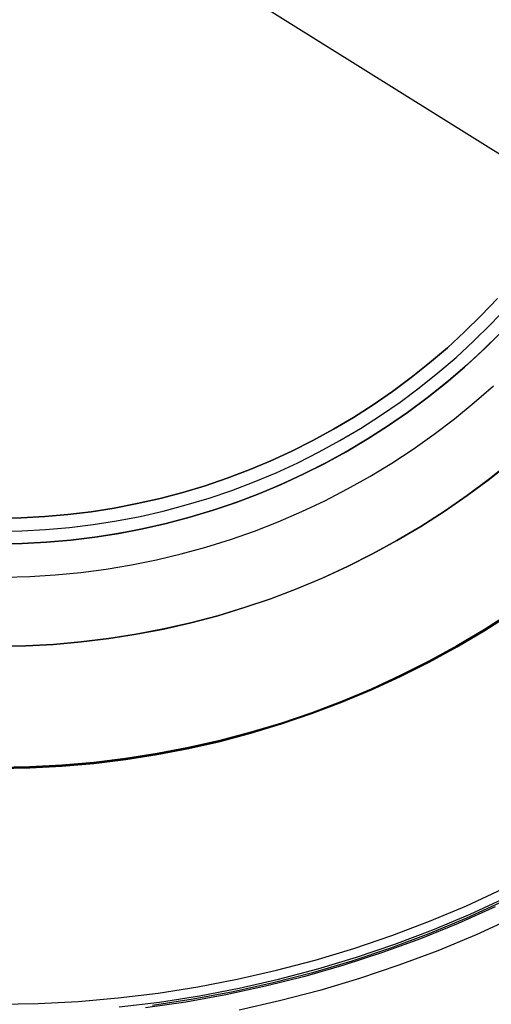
# Model space of a CAD drawing. Header units: millimetres. Extents: x 7986 to 9191, y -11326 to -10283.
# Tile 150 of 256: x 8589 to 8598, y -10689 to -10669. Entities that reach past the tile are written whole.
import ezdxf

# ---------------------------------------------------------------- set-up
doc = ezdxf.new("R2010")
doc.units = ezdxf.units.MM
doc.layers.add('BLANCO METALICO', color=7, linetype='Continuous', true_color=0xededed)
doc.layers.add('luz', color=7, linetype='Continuous')

msp = doc.modelspace()

# ---------------------------------------------------------------- linework, layer by layer
at = {"color": 7, "true_color": 0xffffff}
for p, q in [((8597.91, -10675.096, 116.159), (8598.225, -10674.765, 116.159)), ((8598.225, -10674.765, 171.559), (8597.91, -10675.096, 171.559)), ((8597.91, -10675.096, 143.859), (8598.225, -10674.765, 143.859)), ((8597.91, -10675.096, 116.159), (8598.225, -10674.765, 116.159)), ((8597.584, -10675.417, 116.159), (8597.91, -10675.096, 116.159)), ((8597.91, -10675.096, 171.559), (8597.584, -10675.417, 171.559)), ((8597.584, -10675.417, 143.859), (8597.91, -10675.096, 143.859)), ((8597.584, -10675.417, 116.159), (8597.91, -10675.096, 116.159)), ((8597.247, -10675.726, 116.159), (8597.584, -10675.417, 116.159)), ((8597.584, -10675.417, 171.559), (8597.247, -10675.726, 171.559)), ((8597.247, -10675.726, 143.859), (8597.584, -10675.417, 143.859)), ((8597.247, -10675.726, 116.159), (8597.584, -10675.417, 116.159)), ((8596.899, -10676.023, 116.159), (8597.247, -10675.726, 116.159)), ((8597.247, -10675.726, 171.559), (8596.899, -10676.023, 171.559)), ((8596.899, -10676.023, 143.859), (8597.247, -10675.726, 143.859)), ((8596.899, -10676.023, 116.159), (8597.247, -10675.726, 116.159)), ((8596.542, -10676.308, 116.159), (8596.899, -10676.023, 116.159)), ((8596.899, -10676.023, 171.559), (8596.542, -10676.308, 171.559)), ((8596.542, -10676.308, 143.859), (8596.899, -10676.023, 143.859)), ((8596.542, -10676.308, 116.159), (8596.899, -10676.023, 116.159)), ((8596.175, -10676.581, 116.159), (8596.542, -10676.308, 116.159)), ((8596.542, -10676.308, 171.559), (8596.175, -10676.581, 171.559)), ((8596.175, -10676.581, 143.859), (8596.542, -10676.308, 143.859)), ((8596.175, -10676.581, 116.159), (8596.542, -10676.308, 116.159)), ((8595.798, -10676.841, 116.159), (8596.175, -10676.581, 116.159)), ((8596.175, -10676.581, 171.559), (8595.798, -10676.841, 171.559)), ((8595.798, -10676.841, 143.859), (8596.175, -10676.581, 143.859)), ((8595.798, -10676.841, 116.159), (8596.175, -10676.581, 116.159)), ((8595.413, -10677.087, 116.159), (8595.798, -10676.841, 116.159)), ((8595.798, -10676.841, 171.559), (8595.413, -10677.087, 171.559)), ((8595.413, -10677.087, 143.859), (8595.798, -10676.841, 143.859)), ((8595.413, -10677.087, 116.159), (8595.798, -10676.841, 116.159)), ((8595.02, -10677.32, 116.159), (8595.413, -10677.087, 116.159)), ((8595.413, -10677.087, 171.559), (8595.02, -10677.32, 171.559)), ((8595.02, -10677.32, 143.859), (8595.413, -10677.087, 143.859)), ((8595.02, -10677.32, 116.159), (8595.413, -10677.087, 116.159)), ((8594.619, -10677.54, 116.159), (8595.02, -10677.32, 116.159)), ((8595.02, -10677.32, 171.559), (8594.619, -10677.54, 171.559)), ((8594.619, -10677.54, 143.859), (8595.02, -10677.32, 143.859)), ((8594.619, -10677.54, 116.159), (8595.02, -10677.32, 116.159)), ((8594.21, -10677.745, 116.159), (8594.619, -10677.54, 116.159)), ((8594.619, -10677.54, 171.559), (8594.21, -10677.745, 171.559)), ((8594.21, -10677.745, 143.859), (8594.619, -10677.54, 143.859)), ((8594.21, -10677.745, 116.159), (8594.619, -10677.54, 116.159)), ((8593.795, -10677.937, 116.159), (8594.21, -10677.745, 116.159)), ((8594.21, -10677.745, 171.559), (8593.795, -10677.937, 171.559)), ((8593.795, -10677.937, 143.859), (8594.21, -10677.745, 143.859)), ((8593.795, -10677.937, 116.159), (8594.21, -10677.745, 116.159)), ((8593.373, -10678.113, 116.159), (8593.795, -10677.937, 116.159)), ((8593.795, -10677.937, 171.559), (8593.373, -10678.113, 171.559)), ((8593.373, -10678.113, 143.859), (8593.795, -10677.937, 143.859)), ((8593.373, -10678.113, 116.159), (8593.795, -10677.937, 116.159)), ((8592.946, -10678.276, 116.159), (8593.373, -10678.113, 116.159)), ((8593.373, -10678.113, 171.559), (8592.946, -10678.276, 171.559)), ((8592.946, -10678.276, 143.859), (8593.373, -10678.113, 143.859)), ((8592.946, -10678.276, 116.159), (8593.373, -10678.113, 116.159)), ((8592.513, -10678.423, 116.159), (8592.946, -10678.276, 116.159)), ((8592.946, -10678.276, 171.559), (8592.513, -10678.423, 171.559)), ((8592.513, -10678.423, 143.859), (8592.946, -10678.276, 143.859)), ((8592.513, -10678.423, 116.159), (8592.946, -10678.276, 116.159)), ((8591.633, -10678.672, 116.159), (8592.075, -10678.555, 116.159)), ((8592.075, -10678.555, 171.559), (8591.633, -10678.672, 171.559)), ((8591.633, -10678.672, 143.859), (8592.075, -10678.555, 143.859)), ((8591.633, -10678.672, 116.159), (8592.075, -10678.555, 116.159)), ((8592.075, -10678.555, 116.159), (8592.513, -10678.423, 116.159)), ((8592.513, -10678.423, 171.559), (8592.075, -10678.555, 171.559)), ((8592.075, -10678.555, 143.859), (8592.513, -10678.423, 143.859)), ((8592.075, -10678.555, 116.159), (8592.513, -10678.423, 116.159)), ((8590.738, -10678.86, 116.159), (8591.187, -10678.774, 116.159)), ((8591.187, -10678.774, 171.559), (8590.738, -10678.86, 171.559)), ((8590.738, -10678.86, 143.859), (8591.187, -10678.774, 143.859)), ((8590.738, -10678.86, 116.159), (8591.187, -10678.774, 116.159)), ((8591.187, -10678.774, 116.159), (8591.633, -10678.672, 116.159)), ((8591.633, -10678.672, 171.559), (8591.187, -10678.774, 171.559)), ((8591.187, -10678.774, 143.859), (8591.633, -10678.672, 143.859)), ((8591.187, -10678.774, 116.159), (8591.633, -10678.672, 116.159)), ((8589.832, -10678.986, 116.159), (8590.286, -10678.931, 116.159)), ((8590.286, -10678.931, 171.559), (8589.832, -10678.986, 171.559)), ((8589.832, -10678.986, 143.859), (8590.286, -10678.931, 143.859)), ((8589.832, -10678.986, 116.159), (8590.286, -10678.931, 116.159)), ((8590.286, -10678.931, 116.159), (8590.738, -10678.86, 116.159)), ((8590.738, -10678.86, 171.559), (8590.286, -10678.931, 171.559)), ((8590.286, -10678.931, 143.859), (8590.738, -10678.86, 143.859)), ((8590.286, -10678.931, 116.159), (8590.738, -10678.86, 116.159)), ((8588.463, -10679.057, 116.159), (8588.92, -10679.049, 116.159)), ((8588.92, -10679.049, 171.559), (8588.463, -10679.057, 171.559)), ((8588.463, -10679.057, 143.859), (8588.92, -10679.049, 143.859)), ((8588.463, -10679.057, 116.159), (8588.92, -10679.049, 116.159)), ((8588.92, -10679.049, 116.159), (8589.377, -10679.026, 116.159)), ((8589.377, -10679.026, 171.559), (8588.92, -10679.049, 171.559)), ((8588.92, -10679.049, 143.859), (8589.377, -10679.026, 143.859)), ((8588.92, -10679.049, 116.159), (8589.377, -10679.026, 116.159)), ((8589.377, -10679.026, 116.159), (8589.832, -10678.986, 116.159)), ((8589.832, -10678.986, 171.559), (8589.377, -10679.026, 171.559)), ((8589.377, -10679.026, 143.859), (8589.832, -10678.986, 143.859)), ((8589.377, -10679.026, 116.159), (8589.832, -10678.986, 116.159)), ((8598.497, -10680.898, 80.194), (8597.97, -10681.235, 80.194)), ((8597.97, -10681.235, 77.059), (8598.497, -10680.898, 77.059)), ((8598.497, -10680.898, 80.194), (8597.97, -10681.235, 80.194)), ((8597.97, -10681.235, 78.627), (8598.497, -10680.898, 78.627)), ((8597.97, -10681.235, 77.059), (8598.497, -10680.898, 77.059)), ((8598.507, -10680.914, 23.059), (8597.98, -10681.252, 23.059)), ((8597.98, -10681.252, 17.559), (8598.507, -10680.914, 17.559)), ((8598.507, -10680.914, 23.059), (8597.98, -10681.252, 23.059)), ((8597.98, -10681.252, 20.309), (8598.507, -10680.914, 20.309)), ((8597.97, -10681.235, 80.194), (8597.432, -10681.554, 80.194)), ((8597.432, -10681.554, 77.059), (8597.97, -10681.235, 77.059)), ((8597.97, -10681.235, 80.194), (8597.432, -10681.554, 80.194)), ((8597.432, -10681.554, 78.627), (8597.97, -10681.235, 78.627)), ((8597.432, -10681.554, 77.059), (8597.97, -10681.235, 77.059)), ((8597.98, -10681.252, 23.059), (8597.441, -10681.571, 23.059)), ((8597.441, -10681.571, 17.559), (8597.98, -10681.252, 17.559)), ((8597.98, -10681.252, 23.059), (8597.441, -10681.571, 23.059)), ((8597.441, -10681.571, 20.309), (8597.98, -10681.252, 20.309)), ((8597.432, -10681.554, 80.194), (8596.883, -10681.855, 80.194)), ((8596.883, -10681.855, 77.059), (8597.432, -10681.554, 77.059)), ((8597.432, -10681.554, 80.194), (8596.883, -10681.855, 80.194)), ((8596.883, -10681.855, 78.627), (8597.432, -10681.554, 78.627)), ((8596.883, -10681.855, 77.059), (8597.432, -10681.554, 77.059)), ((8597.441, -10681.571, 23.059), (8596.892, -10681.872, 23.059)), ((8596.892, -10681.872, 17.559), (8597.441, -10681.571, 17.559)), ((8597.441, -10681.571, 23.059), (8596.892, -10681.872, 23.059)), ((8596.892, -10681.872, 20.309), (8597.441, -10681.571, 20.309)), ((8596.883, -10681.855, 80.194), (8596.324, -10682.136, 80.194)), ((8596.324, -10682.136, 77.059), (8596.883, -10681.855, 77.059)), ((8596.883, -10681.855, 80.194), (8596.324, -10682.136, 80.194)), ((8596.324, -10682.136, 78.627), (8596.883, -10681.855, 78.627)), ((8596.324, -10682.136, 77.059), (8596.883, -10681.855, 77.059)), ((8596.892, -10681.872, 23.059), (8596.333, -10682.153, 23.059)), ((8596.333, -10682.153, 17.559), (8596.892, -10681.872, 17.559)), ((8596.892, -10681.872, 23.059), (8596.333, -10682.153, 23.059)), ((8596.333, -10682.153, 20.309), (8596.892, -10681.872, 20.309)), ((8596.324, -10682.136, 80.194), (8595.756, -10682.397, 80.194)), ((8595.756, -10682.397, 77.059), (8596.324, -10682.136, 77.059)), ((8596.324, -10682.136, 80.194), (8595.756, -10682.397, 80.194)), ((8595.756, -10682.397, 78.627), (8596.324, -10682.136, 78.627)), ((8595.756, -10682.397, 77.059), (8596.324, -10682.136, 77.059)), ((8596.333, -10682.153, 23.059), (8595.764, -10682.415, 23.059)), ((8595.764, -10682.415, 17.559), (8596.333, -10682.153, 17.559)), ((8596.333, -10682.153, 23.059), (8595.764, -10682.415, 23.059)), ((8595.764, -10682.415, 20.309), (8596.333, -10682.153, 20.309)), ((8595.756, -10682.397, 80.194), (8595.179, -10682.639, 80.194)), ((8595.179, -10682.639, 77.059), (8595.756, -10682.397, 77.059)), ((8595.756, -10682.397, 80.194), (8595.179, -10682.639, 80.194)), ((8595.179, -10682.639, 78.627), (8595.756, -10682.397, 78.627)), ((8595.179, -10682.639, 77.059), (8595.756, -10682.397, 77.059)), ((8595.764, -10682.415, 23.059), (8595.187, -10682.657, 23.059)), ((8595.187, -10682.657, 17.559), (8595.764, -10682.415, 17.559)), ((8595.764, -10682.415, 23.059), (8595.187, -10682.657, 23.059)), ((8595.187, -10682.657, 20.309), (8595.764, -10682.415, 20.309)), ((8595.179, -10682.639, 80.194), (8594.595, -10682.861, 80.194)), ((8594.595, -10682.861, 77.059), (8595.179, -10682.639, 77.059)), ((8595.179, -10682.639, 80.194), (8594.595, -10682.861, 80.194)), ((8594.595, -10682.861, 78.627), (8595.179, -10682.639, 78.627)), ((8594.595, -10682.861, 77.059), (8595.179, -10682.639, 77.059)), ((8595.187, -10682.657, 23.059), (8594.601, -10682.879, 23.059)), ((8594.601, -10682.879, 17.559), (8595.187, -10682.657, 17.559)), ((8595.187, -10682.657, 23.059), (8594.601, -10682.879, 23.059)), ((8594.601, -10682.879, 20.309), (8595.187, -10682.657, 20.309)), ((8594.595, -10682.861, 80.194), (8594.002, -10683.062, 80.194)), ((8594.002, -10683.062, 77.059), (8594.595, -10682.861, 77.059)), ((8594.595, -10682.861, 80.194), (8594.002, -10683.062, 80.194)), ((8594.002, -10683.062, 78.627), (8594.595, -10682.861, 78.627)), ((8594.002, -10683.062, 77.059), (8594.595, -10682.861, 77.059)), ((8594.601, -10682.879, 23.059), (8594.008, -10683.081, 23.059)), ((8594.008, -10683.081, 17.559), (8594.601, -10682.879, 17.559)), ((8594.601, -10682.879, 23.059), (8594.008, -10683.081, 23.059)), ((8594.008, -10683.081, 20.309), (8594.601, -10682.879, 20.309)), ((8594.002, -10683.062, 80.194), (8593.404, -10683.243, 80.194)), ((8593.404, -10683.243, 77.059), (8594.002, -10683.062, 77.059)), ((8594.002, -10683.062, 80.194), (8593.404, -10683.243, 80.194)), ((8593.404, -10683.243, 78.627), (8594.002, -10683.062, 78.627)), ((8593.404, -10683.243, 77.059), (8594.002, -10683.062, 77.059)), ((8594.008, -10683.081, 23.059), (8593.409, -10683.262, 23.059)), ((8593.409, -10683.262, 17.559), (8594.008, -10683.081, 17.559)), ((8594.008, -10683.081, 23.059), (8593.409, -10683.262, 23.059)), ((8593.409, -10683.262, 20.309), (8594.008, -10683.081, 20.309)), ((8593.404, -10683.243, 80.194), (8592.799, -10683.403, 80.194)), ((8592.799, -10683.403, 77.059), (8593.404, -10683.243, 77.059)), ((8593.404, -10683.243, 80.194), (8592.799, -10683.403, 80.194)), ((8592.799, -10683.403, 78.627), (8593.404, -10683.243, 78.627)), ((8592.799, -10683.403, 77.059), (8593.404, -10683.243, 77.059)), ((8593.409, -10683.262, 23.059), (8592.804, -10683.422, 23.059)), ((8592.804, -10683.422, 17.559), (8593.409, -10683.262, 17.559)), ((8593.409, -10683.262, 23.059), (8592.804, -10683.422, 23.059)), ((8592.804, -10683.422, 20.309), (8593.409, -10683.262, 20.309)), ((8592.189, -10683.543, 80.194), (8591.575, -10683.661, 80.194)), ((8591.575, -10683.661, 77.059), (8592.189, -10683.543, 77.059)), ((8592.189, -10683.543, 80.194), (8591.575, -10683.661, 80.194)), ((8591.575, -10683.661, 78.627), (8592.189, -10683.543, 78.627)), ((8591.575, -10683.661, 77.059), (8592.189, -10683.543, 77.059)), ((8592.193, -10683.561, 23.059), (8591.578, -10683.68, 23.059)), ((8591.578, -10683.68, 17.559), (8592.193, -10683.561, 17.559)), ((8592.193, -10683.561, 23.059), (8591.578, -10683.68, 23.059)), ((8591.578, -10683.68, 20.309), (8592.193, -10683.561, 20.309)), ((8592.799, -10683.403, 80.194), (8592.189, -10683.543, 80.194)), ((8592.189, -10683.543, 77.059), (8592.799, -10683.403, 77.059)), ((8592.799, -10683.403, 80.194), (8592.189, -10683.543, 80.194)), ((8592.189, -10683.543, 78.627), (8592.799, -10683.403, 78.627)), ((8592.189, -10683.543, 77.059), (8592.799, -10683.403, 77.059)), ((8592.804, -10683.422, 23.059), (8592.193, -10683.561, 23.059)), ((8592.193, -10683.561, 17.559), (8592.804, -10683.422, 17.559)), ((8592.804, -10683.422, 23.059), (8592.193, -10683.561, 23.059)), ((8592.193, -10683.561, 20.309), (8592.804, -10683.422, 20.309)), ((8590.957, -10683.758, 80.194), (8590.336, -10683.833, 80.194)), ((8590.336, -10683.833, 77.059), (8590.957, -10683.758, 77.059)), ((8590.957, -10683.758, 80.194), (8590.336, -10683.833, 80.194)), ((8590.336, -10683.833, 78.627), (8590.957, -10683.758, 78.627)), ((8590.336, -10683.833, 77.059), (8590.957, -10683.758, 77.059)), ((8590.96, -10683.776, 23.059), (8590.338, -10683.852, 23.059)), ((8590.338, -10683.852, 17.559), (8590.96, -10683.776, 17.559)), ((8590.96, -10683.776, 23.059), (8590.338, -10683.852, 23.059)), ((8590.338, -10683.852, 20.309), (8590.96, -10683.776, 20.309)), ((8591.575, -10683.661, 80.194), (8590.957, -10683.758, 80.194)), ((8590.957, -10683.758, 77.059), (8591.575, -10683.661, 77.059)), ((8591.575, -10683.661, 80.194), (8590.957, -10683.758, 80.194)), ((8590.957, -10683.758, 78.627), (8591.575, -10683.661, 78.627)), ((8590.957, -10683.758, 77.059), (8591.575, -10683.661, 77.059)), ((8591.578, -10683.68, 23.059), (8590.96, -10683.776, 23.059)), ((8590.96, -10683.776, 17.559), (8591.578, -10683.68, 17.559)), ((8591.578, -10683.68, 23.059), (8590.96, -10683.776, 23.059)), ((8590.96, -10683.776, 20.309), (8591.578, -10683.68, 20.309)), ((8589.088, -10683.919, 80.194), (8588.463, -10683.93, 80.194)), ((8588.463, -10683.93, 77.059), (8589.088, -10683.919, 77.059)), ((8589.088, -10683.919, 80.194), (8588.463, -10683.93, 80.194)), ((8588.463, -10683.93, 78.627), (8589.088, -10683.919, 78.627)), ((8588.463, -10683.93, 77.059), (8589.088, -10683.919, 77.059)), ((8589.089, -10683.938, 23.059), (8588.463, -10683.949, 23.059)), ((8588.463, -10683.949, 17.559), (8589.089, -10683.938, 17.559)), ((8589.089, -10683.938, 23.059), (8588.463, -10683.949, 23.059)), ((8588.463, -10683.949, 20.309), (8589.089, -10683.938, 20.309)), ((8589.713, -10683.887, 80.194), (8589.088, -10683.919, 80.194)), ((8589.088, -10683.919, 77.059), (8589.713, -10683.887, 77.059)), ((8589.713, -10683.887, 80.194), (8589.088, -10683.919, 80.194)), ((8589.088, -10683.919, 78.627), (8589.713, -10683.887, 78.627)), ((8589.088, -10683.919, 77.059), (8589.713, -10683.887, 77.059)), ((8589.714, -10683.906, 23.059), (8589.089, -10683.938, 23.059)), ((8589.089, -10683.938, 17.559), (8589.714, -10683.906, 17.559)), ((8589.714, -10683.906, 23.059), (8589.089, -10683.938, 23.059)), ((8589.089, -10683.938, 20.309), (8589.714, -10683.906, 20.309)), ((8590.336, -10683.833, 80.194), (8589.713, -10683.887, 80.194)), ((8589.713, -10683.887, 77.059), (8590.336, -10683.833, 77.059)), ((8590.336, -10683.833, 80.194), (8589.713, -10683.887, 80.194)), ((8589.713, -10683.887, 78.627), (8590.336, -10683.833, 78.627)), ((8589.713, -10683.887, 77.059), (8590.336, -10683.833, 77.059)), ((8590.338, -10683.852, 23.059), (8589.714, -10683.906, 23.059)), ((8589.714, -10683.906, 17.559), (8590.338, -10683.852, 17.559)), ((8590.338, -10683.852, 23.059), (8589.714, -10683.906, 23.059)), ((8589.714, -10683.906, 20.309), (8590.338, -10683.852, 20.309)), ((8597.619, -10686.633, 116.159), (8598.332, -10686.305, 116.159)), ((8597.619, -10686.633, 116.159), (8598.332, -10686.305, 116.159)), ((8597.691, -10686.796, 116.167), (8598.41, -10686.465, 116.167)), ((8596.895, -10686.937, 116.159), (8597.619, -10686.633, 116.159)), ((8596.895, -10686.937, 116.159), (8597.619, -10686.633, 116.159)), ((8596.961, -10687.102, 116.167), (8597.691, -10686.796, 116.167)), ((8596.161, -10687.215, 116.159), (8596.895, -10686.937, 116.159)), ((8596.161, -10687.215, 116.159), (8596.895, -10686.937, 116.159)), ((8595.417, -10687.468, 116.159), (8596.161, -10687.215, 116.159)), ((8595.417, -10687.468, 116.159), (8596.161, -10687.215, 116.159)), ((8596.221, -10687.383, 116.167), (8596.961, -10687.102, 116.167)), ((8595.472, -10687.638, 116.167), (8596.221, -10687.383, 116.167)), ((8594.665, -10687.695, 116.159), (8595.417, -10687.468, 116.159)), ((8594.665, -10687.695, 116.159), (8595.417, -10687.468, 116.159)), ((8593.906, -10687.896, 116.159), (8594.665, -10687.695, 116.159)), ((8593.906, -10687.896, 116.159), (8594.665, -10687.695, 116.159)), ((8594.714, -10687.867, 116.167), (8595.472, -10687.638, 116.167)), ((8593.141, -10688.071, 116.159), (8593.906, -10687.896, 116.159)), ((8593.141, -10688.071, 116.159), (8593.906, -10687.896, 116.159)), ((8593.949, -10688.07, 116.167), (8594.714, -10687.867, 116.167)), ((8592.37, -10688.219, 116.159), (8593.141, -10688.071, 116.159)), ((8592.37, -10688.219, 116.159), (8593.141, -10688.071, 116.159)), ((8593.178, -10688.246, 116.167), (8593.949, -10688.07, 116.167)), ((8590.815, -10688.435, 116.159), (8591.594, -10688.341, 116.159)), ((8590.815, -10688.435, 116.159), (8591.594, -10688.341, 116.159)), ((8591.594, -10688.341, 116.159), (8592.37, -10688.219, 116.159)), ((8591.594, -10688.341, 116.159), (8592.37, -10688.219, 116.159)), ((8591.619, -10688.517, 116.167), (8592.4, -10688.395, 116.167)), ((8592.4, -10688.395, 116.167), (8593.178, -10688.246, 116.167)), ((8588.463, -10688.557, 116.159), (8589.248, -10688.544, 116.159)), ((8588.463, -10688.557, 116.159), (8589.248, -10688.544, 116.159)), ((8589.248, -10688.544, 116.159), (8590.032, -10688.503, 116.159)), ((8589.248, -10688.544, 116.159), (8590.032, -10688.503, 116.159)), ((8590.032, -10688.503, 116.159), (8590.815, -10688.435, 116.159)), ((8590.032, -10688.503, 116.159), (8590.815, -10688.435, 116.159)), ((8590.833, -10688.613, 116.167), (8591.619, -10688.517, 116.167))]:
    msp.add_line(p, q, dxfattribs=at)
at = {"layer": 'BLANCO METALICO', "color": 3, "true_color": 0x00ff00}
for p, q in [((8598.092, -10675.274, 138.163), (8598.412, -10674.936, 138.163)), ((8597.759, -10675.6, 138.163), (8598.092, -10675.274, 138.163)), ((8597.416, -10675.915, 138.163), (8597.759, -10675.6, 138.163)), ((8597.062, -10676.218, 138.163), (8597.416, -10675.915, 138.163)), ((8596.697, -10676.509, 138.163), (8597.062, -10676.218, 138.163)), ((8596.323, -10676.787, 138.163), (8596.697, -10676.509, 138.163)), ((8595.94, -10677.052, 138.163), (8596.323, -10676.787, 138.163)), ((8595.547, -10677.303, 138.163), (8595.94, -10677.052, 138.163)), ((8595.146, -10677.541, 138.163), (8595.547, -10677.303, 138.163)), ((8594.738, -10677.764, 138.163), (8595.146, -10677.541, 138.163)), ((8594.321, -10677.974, 138.163), (8594.738, -10677.764, 138.163)), ((8593.898, -10678.169, 138.163), (8594.321, -10677.974, 138.163)), ((8593.468, -10678.349, 138.163), (8593.898, -10678.169, 138.163)), ((8593.032, -10678.514, 138.163), (8593.468, -10678.349, 138.163)), ((8592.591, -10678.664, 138.163), (8593.032, -10678.514, 138.163)), ((8592.145, -10678.799, 138.163), (8592.591, -10678.664, 138.163)), ((8591.24, -10679.022, 138.163), (8591.695, -10678.919, 138.163)), ((8591.695, -10678.919, 138.163), (8592.145, -10678.799, 138.163)), ((8590.322, -10679.183, 138.163), (8590.783, -10679.11, 138.163)), ((8590.783, -10679.11, 138.163), (8591.24, -10679.022, 138.163)), ((8588.464, -10679.311, 138.163), (8588.93, -10679.303, 138.163)), ((8588.93, -10679.303, 138.163), (8589.395, -10679.279, 138.163)), ((8589.395, -10679.279, 138.163), (8589.86, -10679.239, 138.163)), ((8589.86, -10679.239, 138.163), (8590.322, -10679.183, 138.163))]:
    msp.add_line(p, q, dxfattribs=at)
at = {"layer": 'BLANCO METALICO'}
for p, q in [((8598.269, -10675.45, 171.559), (8597.931, -10675.782, 171.559)), ((8597.931, -10675.782, 159.059), (8598.269, -10675.45, 159.059)), ((8598.33, -10675.388, 146.559), (8597.991, -10675.725, 146.559)), ((8597.931, -10675.782, 171.559), (8597.581, -10676.103, 171.559)), ((8597.581, -10676.103, 159.059), (8597.931, -10675.782, 159.059)), ((8597.991, -10675.725, 146.559), (8597.64, -10676.051, 146.559)), ((8597.64, -10676.051, 146.559), (8597.278, -10676.364, 146.559)), ((8597.581, -10676.103, 171.559), (8597.22, -10676.412, 171.559)), ((8597.22, -10676.412, 159.059), (8597.581, -10676.103, 159.059)), ((8597.22, -10676.412, 171.559), (8596.849, -10676.708, 171.559)), ((8596.849, -10676.708, 159.059), (8597.22, -10676.412, 159.059)), ((8597.278, -10676.364, 146.559), (8596.906, -10676.664, 146.559)), ((8597.77, -10676.799, 146.559), (8598.146, -10676.469, 146.559)), ((8596.849, -10676.708, 171.559), (8596.468, -10676.991, 171.559)), ((8596.468, -10676.991, 159.059), (8596.849, -10676.708, 159.059)), ((8596.906, -10676.664, 146.559), (8596.523, -10676.951, 146.559)), ((8597.384, -10677.115, 146.559), (8597.77, -10676.799, 146.559)), ((8596.468, -10676.991, 171.559), (8596.077, -10677.26, 171.559)), ((8596.077, -10677.26, 159.059), (8596.468, -10676.991, 159.059)), ((8596.523, -10676.951, 146.559), (8596.131, -10677.225, 146.559)), ((8596.131, -10677.225, 146.559), (8595.729, -10677.485, 146.559)), ((8596.986, -10677.418, 146.559), (8597.384, -10677.115, 146.559)), ((8596.077, -10677.26, 171.559), (8595.678, -10677.516, 171.559)), ((8595.678, -10677.516, 159.059), (8596.077, -10677.26, 159.059)), ((8596.578, -10677.707, 146.559), (8596.986, -10677.418, 146.559)), ((8595.678, -10677.516, 171.559), (8595.269, -10677.758, 171.559)), ((8595.269, -10677.758, 159.059), (8595.678, -10677.516, 159.059)), ((8595.729, -10677.485, 146.559), (8595.318, -10677.73, 146.559)), ((8595.269, -10677.758, 171.559), (8594.853, -10677.986, 171.559)), ((8594.853, -10677.986, 159.059), (8595.269, -10677.758, 159.059)), ((8595.318, -10677.73, 146.559), (8594.9, -10677.962, 146.559)), ((8596.16, -10677.981, 146.559), (8596.578, -10677.707, 146.559)), ((8594.853, -10677.986, 171.559), (8594.429, -10678.2, 171.559)), ((8594.429, -10678.2, 159.059), (8594.853, -10677.986, 159.059)), ((8594.9, -10677.962, 146.559), (8594.473, -10678.178, 146.559)), ((8595.733, -10678.241, 146.559), (8596.16, -10677.981, 146.559)), ((8598.069, -10678.293, 171.559), (8598.494, -10677.954, 171.559)), ((8598.069, -10678.293, 160.872), (8598.494, -10677.954, 160.872)), ((8598.496, -10677.952, 150.185), (8598.071, -10678.291, 150.185)), ((8594.429, -10678.2, 171.559), (8593.998, -10678.398, 171.559)), ((8593.998, -10678.398, 159.059), (8594.429, -10678.2, 159.059)), ((8594.473, -10678.178, 146.559), (8594.039, -10678.38, 146.559)), ((8594.039, -10678.38, 146.559), (8593.598, -10678.566, 146.559)), ((8595.297, -10678.486, 146.559), (8595.733, -10678.241, 146.559)), ((8597.632, -10678.617, 171.559), (8598.069, -10678.293, 171.559)), ((8597.632, -10678.617, 160.872), (8598.069, -10678.293, 160.872)), ((8598.071, -10678.291, 150.185), (8597.634, -10678.616, 150.185)), ((8593.56, -10678.582, 171.559), (8593.116, -10678.75, 171.559)), ((8593.116, -10678.75, 159.059), (8593.56, -10678.582, 159.059)), ((8593.598, -10678.566, 146.559), (8593.152, -10678.737, 146.559)), ((8593.998, -10678.398, 171.559), (8593.56, -10678.582, 171.559)), ((8593.56, -10678.582, 159.059), (8593.998, -10678.398, 159.059)), ((8594.853, -10678.716, 146.559), (8595.297, -10678.486, 146.559)), ((8593.116, -10678.75, 171.559), (8592.667, -10678.903, 171.559)), ((8592.667, -10678.903, 159.059), (8593.116, -10678.75, 159.059)), ((8593.152, -10678.737, 146.559), (8592.699, -10678.892, 146.559)), ((8594.402, -10678.93, 146.559), (8594.853, -10678.716, 146.559)), ((8597.185, -10678.926, 171.559), (8597.632, -10678.617, 171.559)), ((8597.185, -10678.926, 160.872), (8597.632, -10678.617, 160.872)), ((8597.634, -10678.616, 150.185), (8597.187, -10678.925, 150.185)), ((8592.667, -10678.903, 171.559), (8592.212, -10679.04, 171.559)), ((8592.212, -10679.04, 159.059), (8592.667, -10678.903, 159.059)), ((8592.699, -10678.892, 146.559), (8592.241, -10679.032, 146.559)), ((8593.943, -10679.128, 146.559), (8594.402, -10678.93, 146.559)), ((8596.727, -10679.219, 171.559), (8597.185, -10678.926, 171.559)), ((8596.727, -10679.219, 160.872), (8597.185, -10678.926, 160.872)), ((8597.187, -10678.925, 150.185), (8596.729, -10679.218, 150.185)), ((8591.754, -10679.162, 171.559), (8591.291, -10679.267, 171.559)), ((8591.291, -10679.267, 159.059), (8591.754, -10679.162, 159.059)), ((8591.779, -10679.155, 146.559), (8591.313, -10679.263, 146.559)), ((8592.212, -10679.04, 171.559), (8591.754, -10679.162, 171.559)), ((8591.754, -10679.162, 159.059), (8592.212, -10679.04, 159.059)), ((8592.241, -10679.032, 146.559), (8591.779, -10679.155, 146.559)), ((8593.477, -10679.31, 146.559), (8593.943, -10679.128, 146.559)), ((8590.825, -10679.357, 171.559), (8590.356, -10679.43, 171.559)), ((8590.356, -10679.43, 159.059), (8590.825, -10679.357, 159.059)), ((8590.843, -10679.354, 146.559), (8590.371, -10679.428, 146.559)), ((8591.291, -10679.267, 171.559), (8590.825, -10679.357, 171.559)), ((8590.825, -10679.357, 159.059), (8591.291, -10679.267, 159.059)), ((8591.313, -10679.263, 146.559), (8590.843, -10679.354, 146.559)), ((8593.006, -10679.476, 146.559), (8593.477, -10679.31, 146.559)), ((8596.259, -10679.496, 171.559), (8596.727, -10679.219, 171.559)), ((8596.259, -10679.496, 160.872), (8596.727, -10679.219, 160.872)), ((8596.729, -10679.218, 150.185), (8596.261, -10679.495, 150.185)), ((8589.412, -10679.528, 171.559), (8588.938, -10679.553, 171.559)), ((8588.938, -10679.553, 159.059), (8589.412, -10679.528, 159.059)), ((8589.419, -10679.528, 146.559), (8588.941, -10679.553, 146.559)), ((8589.885, -10679.488, 171.559), (8589.412, -10679.528, 171.559)), ((8589.412, -10679.528, 159.059), (8589.885, -10679.488, 159.059)), ((8589.896, -10679.486, 146.559), (8589.419, -10679.528, 146.559)), ((8590.356, -10679.43, 171.559), (8589.885, -10679.488, 171.559)), ((8589.885, -10679.488, 159.059), (8590.356, -10679.43, 159.059)), ((8590.371, -10679.428, 146.559), (8589.896, -10679.486, 146.559)), ((8592.529, -10679.625, 146.559), (8593.006, -10679.476, 146.559)), ((8595.782, -10679.757, 171.559), (8596.259, -10679.496, 171.559)), ((8595.782, -10679.757, 160.872), (8596.259, -10679.496, 160.872)), ((8596.261, -10679.495, 150.185), (8595.784, -10679.756, 150.185)), ((8588.941, -10679.553, 146.559), (8588.463, -10679.561, 146.559)), ((8588.938, -10679.553, 171.559), (8588.463, -10679.561, 171.559)), ((8588.463, -10679.561, 159.059), (8588.938, -10679.553, 159.059)), ((8592.047, -10679.758, 146.559), (8592.529, -10679.625, 146.559)), ((8591.071, -10679.973, 146.559), (8591.561, -10679.874, 146.559)), ((8591.561, -10679.874, 146.559), (8592.047, -10679.758, 146.559)), ((8595.297, -10680.001, 171.559), (8595.782, -10679.757, 171.559)), ((8595.297, -10680.001, 160.872), (8595.782, -10679.757, 160.872)), ((8595.784, -10679.756, 150.185), (8595.298, -10680.001, 150.185)), ((8589.585, -10680.167, 146.559), (8590.082, -10680.12, 146.559)), ((8590.082, -10680.12, 146.559), (8590.578, -10680.055, 146.559)), ((8590.578, -10680.055, 146.559), (8591.071, -10679.973, 146.559)), ((8594.803, -10680.229, 171.559), (8595.297, -10680.001, 171.559)), ((8594.803, -10680.229, 160.872), (8595.297, -10680.001, 160.872)), ((8595.298, -10680.001, 150.185), (8594.804, -10680.228, 150.185)), ((8588.586, -10680.211, 146.559), (8589.086, -10680.198, 146.559)), ((8589.086, -10680.198, 146.559), (8589.585, -10680.167, 146.559)), ((8594.301, -10680.439, 171.559), (8594.803, -10680.229, 171.559)), ((8594.301, -10680.439, 160.872), (8594.803, -10680.229, 160.872)), ((8594.804, -10680.228, 150.185), (8594.303, -10680.439, 150.185)), ((8593.793, -10680.632, 171.559), (8594.301, -10680.439, 171.559)), ((8593.793, -10680.632, 160.872), (8594.301, -10680.439, 160.872)), ((8594.303, -10680.439, 150.185), (8593.794, -10680.632, 150.185)), ((8593.278, -10680.807, 171.559), (8593.793, -10680.632, 171.559)), ((8593.278, -10680.807, 160.872), (8593.793, -10680.632, 160.872)), ((8593.794, -10680.632, 150.185), (8593.279, -10680.807, 150.185)), ((8592.758, -10680.964, 171.559), (8593.278, -10680.807, 171.559)), ((8592.758, -10680.964, 160.872), (8593.278, -10680.807, 160.872)), ((8593.279, -10680.807, 150.185), (8592.759, -10680.964, 150.185)), ((8592.232, -10681.104, 171.559), (8592.758, -10680.964, 171.559)), ((8592.232, -10681.104, 160.872), (8592.758, -10680.964, 160.872)), ((8592.759, -10680.964, 150.185), (8592.233, -10681.103, 150.185)), ((8591.168, -10681.327, 171.559), (8591.702, -10681.225, 171.559)), ((8591.168, -10681.327, 160.872), (8591.702, -10681.225, 160.872)), ((8591.703, -10681.224, 150.185), (8591.169, -10681.327, 150.185)), ((8591.702, -10681.225, 171.559), (8592.232, -10681.104, 171.559)), ((8591.702, -10681.225, 160.872), (8592.232, -10681.104, 160.872)), ((8592.233, -10681.103, 150.185), (8591.703, -10681.224, 150.185)), ((8590.091, -10681.477, 171.559), (8590.631, -10681.411, 171.559)), ((8590.091, -10681.477, 160.872), (8590.631, -10681.411, 160.872)), ((8590.632, -10681.411, 150.185), (8590.092, -10681.477, 150.185)), ((8590.631, -10681.411, 171.559), (8591.168, -10681.327, 171.559)), ((8590.631, -10681.411, 160.872), (8591.168, -10681.327, 160.872)), ((8591.169, -10681.327, 150.185), (8590.632, -10681.411, 150.185)), ((8589.007, -10681.552, 150.185), (8588.463, -10681.561, 150.185)), ((8588.463, -10681.561, 171.559), (8589.007, -10681.552, 171.559)), ((8588.463, -10681.561, 160.872), (8589.007, -10681.552, 160.872)), ((8589.55, -10681.524, 150.185), (8589.007, -10681.552, 150.185)), ((8589.007, -10681.552, 171.559), (8589.55, -10681.524, 171.559)), ((8589.007, -10681.552, 160.872), (8589.55, -10681.524, 160.872)), ((8590.092, -10681.477, 150.185), (8589.55, -10681.524, 150.185)), ((8589.55, -10681.524, 171.559), (8590.091, -10681.477, 171.559)), ((8589.55, -10681.524, 160.872), (8590.091, -10681.477, 160.872)), ((8598.181, -10686.657, 156.581), (8597.456, -10686.98, 156.581)), ((8598.346, -10686.547, 171.559), (8597.62, -10686.877, 171.559)), ((8598.547, -10686.862, 167.412), (8597.809, -10687.2, 167.412)), ((8597.456, -10686.98, 156.581), (8596.721, -10687.278, 156.581)), ((8597.62, -10686.877, 171.559), (8596.882, -10687.183, 171.559)), ((8596.882, -10687.183, 171.559), (8596.135, -10687.462, 171.559)), ((8597.809, -10687.2, 167.412), (8597.06, -10687.512, 167.412)), ((8596.721, -10687.278, 156.581), (8595.976, -10687.55, 156.581)), ((8595.976, -10687.55, 156.581), (8595.221, -10687.796, 156.581)), ((8596.135, -10687.462, 171.559), (8595.378, -10687.716, 171.559)), ((8597.06, -10687.512, 167.412), (8596.3, -10687.798, 167.412)), ((8595.221, -10687.796, 156.581), (8594.459, -10688.016, 156.581)), ((8595.378, -10687.716, 171.559), (8594.613, -10687.943, 171.559)), ((8596.3, -10687.798, 167.412), (8595.53, -10688.057, 167.412)), ((8594.459, -10688.016, 156.581), (8593.69, -10688.209, 156.581)), ((8594.613, -10687.943, 171.559), (8593.84, -10688.143, 171.559)), ((8593.69, -10688.209, 156.581), (8592.914, -10688.376, 156.581)), ((8593.84, -10688.143, 171.559), (8593.061, -10688.317, 171.559)), ((8595.53, -10688.057, 167.412), (8594.752, -10688.29, 167.412)), ((8592.914, -10688.376, 156.581), (8592.134, -10688.516, 156.581)), ((8593.061, -10688.317, 171.559), (8592.276, -10688.463, 171.559)), ((8594.752, -10688.29, 167.412), (8593.967, -10688.495, 167.412)), ((8592.134, -10688.516, 156.581), (8591.348, -10688.629, 156.581)), ((8592.276, -10688.463, 171.559), (8591.487, -10688.582, 171.559)), ((8593.967, -10688.495, 167.412), (8593.175, -10688.672, 167.412))]:
    msp.add_line(p, q, dxfattribs=at)
at = {"layer": 'luz', "color": 254, "true_color": 0xcad1ee}
for p, q in [((8461.422, -10586.435, -59.991), (8715.504, -10745.187, -59.991)), ((8461.422, -10586.435, -58.491), (8715.504, -10745.187, -58.491))]:
    msp.add_line(p, q, dxfattribs=at)

doc.saveas('drawing.dxf')
